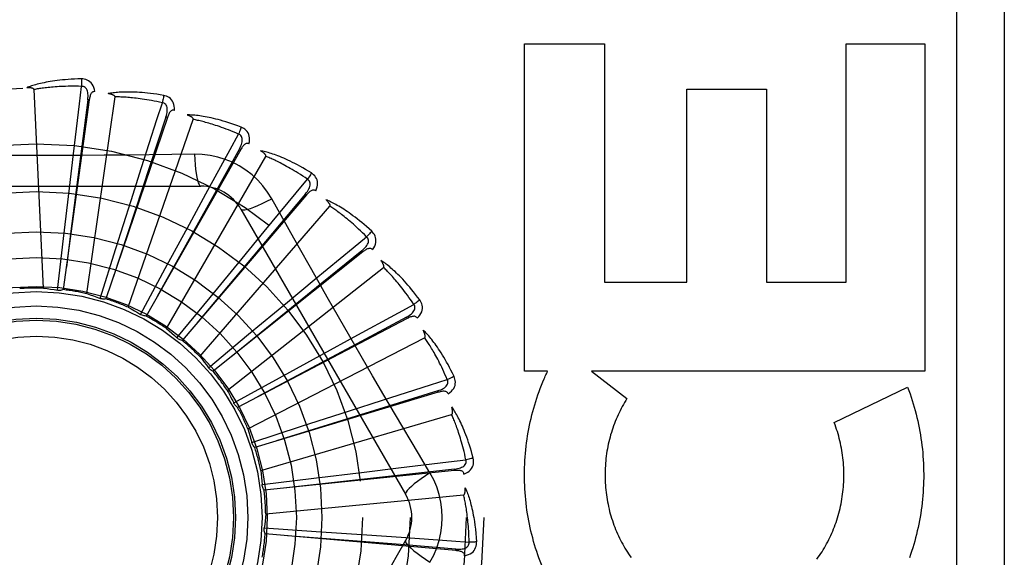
# Model space of a CAD drawing. Header units: inches. Extents: x 0 to 230, y 0 to 149.
# Tile 41 of 256: x 36.012 to 36.631, y 41.698 to 42.036. Entities that reach past the tile are written whole.
import ezdxf

# ---------------------------------------------------------------- set-up
doc = ezdxf.new("R2010")
doc.units = ezdxf.units.IN
doc.header["$LTSCALE"] = 12.648283
doc.header["$MEASUREMENT"] = 0
doc.linetypes.add('HIDDEN', pattern=[0.2, 0.1, -0.1])
doc.layers.add('LEFTHAND_DOOR_ASSEMBLY', color=7, linetype='CONTINUOUS')

msp = doc.modelspace()

# ---------------------------------------------------------------- linework, layer by layer
at = {"layer": 'LEFTHAND_DOOR_ASSEMBLY', "color": 8, "linetype": 'HIDDEN'}
for p, q in [((36.60115, 42.09794), (36.60115, 41.34794)), ((36.63115, 42.09794), (36.63115, 41.34794)), ((36.32963, 41.81488), (36.32963, 42.02073)), ((36.32963, 42.02073), (36.37978, 42.02073)), ((36.37978, 42.02073), (36.37978, 41.87095)), ((36.53165, 41.87095), (36.53165, 42.02073)), ((36.53165, 42.02073), (36.58128, 42.02073)), ((36.58128, 42.02073), (36.58128, 41.81488)), ((36.02722, 41.86712), (36.02128, 41.99195)), ((36.43153, 41.87095), (36.43153, 41.99228)), ((36.43153, 41.99228), (36.48169, 41.99228)), ((36.48169, 41.99228), (36.48169, 41.87095)), ((36.056, 41.98542), (36.03968, 41.86618)), ((36.05505, 41.98555), (36.04429, 41.90135)), ((36.05443, 41.86365), (36.07221, 41.98735)), ((36.056, 41.98542), (36.05505, 41.98555)), ((36.10507, 41.97437), (36.06648, 41.86037)), ((36.08048, 41.85509), (36.12135, 41.97319)), ((36.10507, 41.97437), (36.10417, 41.97467)), ((36.15117, 41.95422), (36.15033, 41.9547)), ((36.04347, 41.92996), (36.04603, 41.95156)), ((36.15117, 41.95422), (36.0917, 41.84959)), ((36.10444, 41.84176), (36.16693, 41.94998)), ((36.12211, 41.9513), (36.10794, 41.95109)), ((36.08227, 41.92228), (36.08888, 41.94301)), ((35.91921, 41.93127), (36.12609, 41.93127)), ((36.03977, 41.89838), (36.04347, 41.92996)), ((36.19262, 41.92572), (36.11442, 41.83424)), ((36.11892, 41.90739), (36.12933, 41.9265)), ((36.19262, 41.92572), (36.19189, 41.92635)), ((36.07267, 41.89197), (36.08227, 41.92228)), ((36.12545, 41.82413), (36.20729, 41.91858)), ((36.15135, 41.91669), (36.25479, 41.73752)), ((36.10375, 41.87945), (36.11892, 41.90739)), ((36.04429, 41.90135), (36.04162, 41.88025)), ((36.15209, 41.88584), (36.16592, 41.90263)), ((36.03602, 41.8658), (36.03977, 41.89838)), ((36.06281, 41.86069), (36.07267, 41.89197)), ((36.22792, 41.88989), (36.13382, 41.81486)), ((36.22792, 41.88989), (36.22732, 41.89064)), ((36.1319, 41.86127), (36.15209, 41.88584)), ((36.14275, 41.80285), (36.24098, 41.8801)), ((36.08816, 41.8506), (36.10375, 41.87945)), ((36.18058, 41.8584), (36.19734, 41.87227)), ((36.37978, 41.87095), (36.43153, 41.87095)), ((36.48169, 41.87095), (36.53165, 41.87095)), ((36.11113, 41.8359), (36.1319, 41.86127)), ((36.15611, 41.8381), (36.18058, 41.8584)), ((36.25581, 41.84803), (36.14921, 41.79216)), ((36.25581, 41.84803), (36.25536, 41.84888)), ((36.13091, 41.81711), (36.15611, 41.8381)), ((36.1557, 41.77867), (36.26677, 41.83594)), ((36.20336, 41.82606), (36.22244, 41.83651)), ((36.17549, 41.81076), (36.20336, 41.82606)), ((36.34409, 41.81488), (36.32963, 41.81488)), ((36.37173, 41.81488), (36.39391, 41.79764)), ((36.58128, 41.81488), (36.37173, 41.81488)), ((36.14678, 41.79492), (36.17549, 41.81076)), ((36.27527, 41.80164), (36.16002, 41.76695)), ((36.27527, 41.80164), (36.27499, 41.80256)), ((36.52424, 41.78258), (36.57037, 41.8048)), ((36.1469, 41.79468), (36.14678, 41.79492)), ((36.21961, 41.79), (36.24032, 41.79664)), ((36.16384, 41.75249), (36.28375, 41.78769)), ((36.18935, 41.78025), (36.21961, 41.79)), ((36.15815, 41.77013), (36.18935, 41.78025)), ((36.27014, 41.75098), (36.26287, 41.76315)), ((36.28559, 41.75241), (36.16587, 41.74016)), ((36.19718, 41.74766), (36.22874, 41.75151)), ((36.22874, 41.75151), (36.25034, 41.75412)), ((36.28559, 41.75241), (36.2855, 41.75336)), ((36.16464, 41.74363), (36.19718, 41.74766)), ((36.16688, 41.72523), (36.29128, 41.73711)), ((36.16598, 41.71638), (36.19871, 41.71418)), ((36.19871, 41.71418), (36.23042, 41.71199)), ((36.25479, 41.70836), (36.15135, 41.52919)), ((36.28642, 41.70211), (36.16654, 41.71275)), ((36.23042, 41.71199), (36.25212, 41.71046)), ((36.28642, 41.70211), (36.2865, 41.70307))]:
    msp.add_line(p, q, dxfattribs=at)
for points in [[(36.05109, 41.99866), (36.04886, 41.99861), (36.04673, 41.99854), (36.0447, 41.99844), (36.04275, 41.99832), (36.0409, 41.99817), (36.03913, 41.99801), (36.03744, 41.99784), (36.03583, 41.99765), (36.03429, 41.99744), (36.03282, 41.99723), (36.03142, 41.997), (36.03008, 41.99677), (36.0288, 41.99654), (36.02758, 41.9963), (36.02641, 41.99605), (36.02529, 41.9958), (36.02423, 41.99555), (36.02322, 41.99529), (36.02225, 41.99502), (36.02134, 41.99476), (36.02046, 41.99449), (36.01963, 41.99422), (36.01884, 41.99395), (36.01808, 41.99368), (36.01737, 41.99341), (36.01668, 41.99314)], [(36.05948, 41.99069), (36.05924, 41.99203), (36.05889, 41.99324), (36.05843, 41.99434), (36.05787, 41.99532), (36.05721, 41.99617), (36.05645, 41.99689), (36.0556, 41.99748), (36.0547, 41.99795), (36.05377, 41.99828), (36.05284, 41.99851), (36.05195, 41.99863), (36.05109, 41.99866)], [(36.05109, 41.99866), (36.05113, 41.99804), (36.05115, 41.99732), (36.05117, 41.99655), (36.05117, 41.99572), (36.05117, 41.99486), (36.05115, 41.99398)], [(36.02128, 41.99195), (36.02124, 41.99211), (36.02116, 41.99226), (36.02104, 41.99239), (36.02089, 41.99251), (36.02072, 41.99261), (36.02053, 41.99269), (36.02032, 41.99277), (36.02011, 41.99283), (36.01988, 41.99289), (36.01964, 41.99294), (36.0194, 41.99299), (36.01914, 41.99303), (36.01887, 41.99306), (36.0186, 41.99309), (36.01831, 41.99311), (36.01801, 41.99313), (36.0177, 41.99314), (36.01738, 41.99315), (36.01708, 41.99315), (36.01678, 41.99315)], [(36.05115, 41.99398), (36.0493, 41.99402), (36.04752, 41.99405), (36.04582, 41.99405), (36.04419, 41.99404), (36.04263, 41.99402), (36.04114, 41.99398), (36.0397, 41.99393), (36.03833, 41.99387), (36.03701, 41.9938), (36.03574, 41.99373), (36.03453, 41.99364), (36.03337, 41.99355), (36.03225, 41.99346), (36.03118, 41.99335), (36.03016, 41.99325), (36.02917, 41.99314), (36.02823, 41.99303), (36.02732, 41.99292), (36.02645, 41.9928), (36.02561, 41.99269), (36.02481, 41.99257), (36.02405, 41.99244), (36.02331, 41.99232), (36.0226, 41.9922), (36.02192, 41.99207), (36.02128, 41.99195)], [(36.04603, 41.95156), (36.04982, 41.98302), (36.05115, 41.99398)], [(36.05505, 41.98555), (36.05516, 41.98658), (36.05522, 41.98757), (36.05522, 41.9885), (36.05516, 41.98938), (36.05503, 41.99021), (36.05485, 41.99098), (36.0546, 41.99169), (36.05427, 41.99232), (36.05388, 41.99286), (36.05342, 41.99329), (36.05289, 41.99362), (36.05232, 41.99385), (36.05174, 41.99397), (36.05115, 41.99399)], [(36.05948, 41.99069), (36.05902, 41.99071), (36.05859, 41.99064), (36.0582, 41.99049), (36.05785, 41.99026), (36.05754, 41.98997), (36.05726, 41.98962), (36.05702, 41.98922), (36.05681, 41.98877), (36.05663, 41.98828), (36.05647, 41.98776), (36.05633, 41.98721), (36.0562, 41.98664), (36.0561, 41.98604), (36.056, 41.98542)], [(36.10276, 41.98829), (36.10056, 41.98867), (36.09845, 41.989), (36.09644, 41.98929), (36.09451, 41.98953), (36.09266, 41.98975), (36.09089, 41.98992), (36.0892, 41.99007), (36.08758, 41.99019), (36.08603, 41.99028), (36.08455, 41.99035), (36.08313, 41.99039), (36.08177, 41.99042), (36.08046, 41.99043), (36.07922, 41.99042), (36.07803, 41.9904), (36.07689, 41.99037), (36.07579, 41.99032), (36.07475, 41.99026), (36.07375, 41.99018), (36.0728, 41.99009), (36.07189, 41.99), (36.07103, 41.98989), (36.0702, 41.98978), (36.06941, 41.98966), (36.06865, 41.98953), (36.06793, 41.98939)], [(36.07221, 41.98735), (36.0722, 41.98752), (36.07215, 41.98768), (36.07206, 41.98783), (36.07193, 41.98797), (36.07178, 41.9881), (36.07162, 41.98822), (36.07143, 41.98833), (36.07123, 41.98844), (36.07102, 41.98854), (36.0708, 41.98863), (36.07056, 41.98872), (36.07032, 41.98881), (36.07006, 41.9889), (36.0698, 41.98898), (36.06952, 41.98905), (36.06923, 41.98913), (36.06893, 41.9892), (36.06861, 41.98927), (36.06828, 41.98933), (36.06794, 41.98939)], [(36.10193, 41.98369), (36.10012, 41.98408), (36.09838, 41.98444), (36.09671, 41.98477), (36.09511, 41.98507), (36.09357, 41.98534), (36.0921, 41.98558), (36.09068, 41.98581), (36.08932, 41.98601), (36.08801, 41.98619), (36.08675, 41.98635), (36.08555, 41.9865), (36.08439, 41.98663), (36.08327, 41.98675), (36.0822, 41.98685), (36.08118, 41.98695), (36.08019, 41.98703), (36.07924, 41.9871), (36.07833, 41.98716), (36.07745, 41.98721), (36.07661, 41.98725), (36.0758, 41.98728), (36.07502, 41.98731), (36.07428, 41.98733), (36.07356, 41.98734), (36.07287, 41.98735), (36.07221, 41.98735)], [(36.10276, 41.98829), (36.10267, 41.98768), (36.10257, 41.98698), (36.10244, 41.98622), (36.10229, 41.98541), (36.10211, 41.98456), (36.10193, 41.98369)], [(36.10949, 41.97888), (36.1095, 41.98024), (36.10939, 41.9815), (36.10915, 41.98266), (36.10878, 41.98373), (36.10829, 41.98469), (36.10768, 41.98554), (36.10696, 41.98628), (36.10617, 41.98691), (36.10532, 41.98742), (36.10444, 41.98781), (36.10359, 41.98811), (36.10276, 41.98829)], [(36.08888, 41.94301), (36.09855, 41.97318), (36.10193, 41.98369)], [(36.10416, 41.97467), (36.10447, 41.97567), (36.10471, 41.97662), (36.10488, 41.97754), (36.10499, 41.97841), (36.10503, 41.97925), (36.10499, 41.98004), (36.10488, 41.98079), (36.10468, 41.98147), (36.1044, 41.98207), (36.10402, 41.98258), (36.10357, 41.98301), (36.10305, 41.98334), (36.1025, 41.98357), (36.10193, 41.98369)], [(36.10417, 41.97467), (36.09408, 41.94402), (36.07105, 41.87382)], [(36.10949, 41.97888), (36.10904, 41.97898), (36.10861, 41.979), (36.10819, 41.97892), (36.1078, 41.97876), (36.10744, 41.97854), (36.10711, 41.97825), (36.1068, 41.9779), (36.1065, 41.9775), (36.10623, 41.97706), (36.10597, 41.97657), (36.10573, 41.97606), (36.1055, 41.97552), (36.10528, 41.97496), (36.10507, 41.97437)], [(36.15153, 41.96834), (36.14944, 41.96912), (36.14743, 41.96984), (36.14551, 41.97051), (36.14366, 41.97112), (36.14189, 41.97168), (36.14018, 41.97218), (36.13855, 41.97265), (36.13698, 41.97307), (36.13548, 41.97345), (36.13403, 41.9738), (36.13265, 41.97411), (36.13132, 41.9744), (36.13004, 41.97465), (36.12882, 41.97488), (36.12764, 41.97509), (36.12652, 41.97527), (36.12544, 41.97543), (36.1244, 41.97557), (36.12341, 41.97568), (36.12245, 41.97577), (36.12154, 41.97585), (36.12067, 41.97591), (36.11984, 41.97596), (36.11904, 41.97599), (36.11827, 41.976), (36.11753, 41.97601)], [(36.12135, 41.97319), (36.12138, 41.97336), (36.12136, 41.97353), (36.1213, 41.97369), (36.1212, 41.97385), (36.12108, 41.97401), (36.12093, 41.97416), (36.12078, 41.9743), (36.1206, 41.97444), (36.12041, 41.97458), (36.12021, 41.97472), (36.12, 41.97485), (36.11977, 41.97499), (36.11954, 41.97512), (36.11929, 41.97524), (36.11903, 41.97537), (36.11876, 41.9755), (36.11848, 41.97563), (36.11818, 41.97575), (36.1179, 41.97587), (36.11763, 41.97597)], [(36.14984, 41.96398), (36.14814, 41.9647), (36.1465, 41.96538), (36.14493, 41.96602), (36.14341, 41.96662), (36.14195, 41.96717), (36.14055, 41.96769), (36.1392, 41.96818), (36.1379, 41.96864), (36.13665, 41.96906), (36.13544, 41.96946), (36.13429, 41.96984), (36.13317, 41.97018), (36.1321, 41.97051), (36.13107, 41.97081), (36.13008, 41.9711), (36.12913, 41.97136), (36.12821, 41.97161), (36.12732, 41.97184), (36.12647, 41.97206), (36.12566, 41.97226), (36.12487, 41.97245), (36.12411, 41.97262), (36.12338, 41.97278), (36.12268, 41.97293), (36.122, 41.97306), (36.12135, 41.97319)], [(36.15153, 41.96834), (36.15133, 41.96775), (36.15109, 41.96708), (36.15082, 41.96636), (36.15052, 41.96559), (36.15019, 41.96479), (36.14984, 41.96398)], [(36.15635, 41.95782), (36.15663, 41.95915), (36.15676, 41.96041), (36.15674, 41.9616), (36.15658, 41.96271), (36.15628, 41.96375), (36.15584, 41.9647), (36.15528, 41.96556), (36.15461, 41.96633), (36.15387, 41.96699), (36.15309, 41.96755), (36.15231, 41.96799), (36.15153, 41.96834)], [(36.12933, 41.9265), (36.14453, 41.95429), (36.14984, 41.96398)], [(36.15033, 41.9547), (36.15082, 41.95562), (36.15123, 41.95651), (36.15158, 41.95737), (36.15185, 41.95821), (36.15205, 41.95903), (36.15216, 41.95981), (36.15219, 41.96057), (36.15213, 41.96127), (36.15196, 41.96191), (36.15169, 41.96249), (36.15132, 41.963), (36.15088, 41.96342), (36.15038, 41.96374), (36.14984, 41.96398)], [(36.15033, 41.9547), (36.13463, 41.92651), (36.09873, 41.86193)], [(36.15636, 41.95782), (36.15593, 41.95801), (36.15551, 41.9581), (36.15509, 41.95811), (36.15468, 41.95803), (36.15428, 41.95787), (36.1539, 41.95765), (36.15353, 41.95737), (36.15316, 41.95703), (36.15281, 41.95665), (36.15247, 41.95622), (36.15213, 41.95576), (36.15181, 41.95528), (36.15148, 41.95476), (36.15117, 41.95422)], [(36.10794, 41.95109), (36.07961, 41.95078), (36.06539, 41.95065), (36.05117, 41.95056), (36.03694, 41.95049), (36.0227, 41.95047), (36.00846, 41.95049), (35.99422, 41.95055), (35.97999, 41.95064)], [(36.17068, 41.92325), (36.16808, 41.92745), (36.16514, 41.93137), (36.16187, 41.93501), (36.15829, 41.93833), (36.15442, 41.94133), (36.15029, 41.94397), (36.14594, 41.94623), (36.14141, 41.94809), (36.13673, 41.94953), (36.13194, 41.95056), (36.12706, 41.95115), (36.12211, 41.9513)], [(36.12211, 41.9513), (36.1223, 41.94791), (36.12255, 41.94473), (36.12286, 41.94184), (36.12321, 41.93924), (36.12361, 41.93693), (36.12405, 41.93497), (36.12452, 41.93339), (36.12503, 41.93223), (36.12555, 41.93151), (36.12609, 41.93127)], [(36.19564, 41.93951), (36.19374, 41.94068), (36.1919, 41.94177), (36.19014, 41.94278), (36.18844, 41.94373), (36.1868, 41.94461), (36.18523, 41.94544), (36.18371, 41.9462), (36.18225, 41.94691), (36.18085, 41.94757), (36.1795, 41.94819), (36.17819, 41.94876), (36.17694, 41.94929), (36.17574, 41.94978), (36.17458, 41.95024), (36.17346, 41.95066), (36.17239, 41.95105), (36.17136, 41.95141), (36.17037, 41.95174), (36.16942, 41.95204), (36.1685, 41.95232), (36.16762, 41.95256), (36.16677, 41.95279), (36.16596, 41.95299), (36.16518, 41.95317), (36.16443, 41.95333), (36.16371, 41.95348)], [(36.16693, 41.94998), (36.16699, 41.95015), (36.167, 41.95032), (36.16697, 41.95049), (36.1669, 41.95067), (36.16681, 41.95084), (36.1667, 41.95102), (36.16657, 41.95119), (36.16643, 41.95136), (36.16627, 41.95153), (36.1661, 41.95171), (36.16591, 41.95188), (36.16572, 41.95205), (36.16551, 41.95222), (36.16529, 41.9524), (36.16506, 41.95257), (36.16482, 41.95275), (36.16457, 41.95292), (36.1643, 41.9531), (36.16402, 41.95329), (36.16372, 41.95347)], [(36.19316, 41.93555), (36.19163, 41.93658), (36.19015, 41.93756), (36.18872, 41.93849), (36.18734, 41.93936), (36.18602, 41.94018), (36.18474, 41.94096), (36.1835, 41.94169), (36.18231, 41.94239), (36.18117, 41.94304), (36.18006, 41.94366), (36.179, 41.94425), (36.17797, 41.9448), (36.17698, 41.94532), (36.17602, 41.94581), (36.1751, 41.94628), (36.17422, 41.94672), (36.17336, 41.94714), (36.17254, 41.94754), (36.17174, 41.94791), (36.17098, 41.94826), (36.17024, 41.94859), (36.16953, 41.94891), (36.16884, 41.9492), (36.16818, 41.94948), (36.16754, 41.94974), (36.16693, 41.94998)], [(36.19564, 41.93951), (36.19533, 41.93897), (36.19498, 41.93836), (36.19457, 41.9377), (36.19413, 41.93701), (36.19365, 41.93628), (36.19316, 41.93555)], [(36.19839, 41.92827), (36.19891, 41.92953), (36.19927, 41.93074), (36.19948, 41.93191), (36.19954, 41.93303), (36.19944, 41.93411), (36.19919, 41.93512), (36.1988, 41.93608), (36.19829, 41.93696), (36.19769, 41.93775), (36.19703, 41.93844), (36.19635, 41.93903), (36.19564, 41.93951)], [(36.16592, 41.90263), (36.18611, 41.92704), (36.19316, 41.93555)], [(36.19188, 41.92635), (36.19254, 41.92715), (36.19311, 41.92795), (36.19362, 41.92873), (36.19404, 41.92951), (36.19439, 41.93027), (36.19465, 41.93102), (36.19482, 41.93176), (36.19489, 41.93246), (36.19485, 41.93312), (36.19469, 41.93374), (36.19443, 41.93431), (36.19407, 41.9348), (36.19365, 41.93522), (36.19316, 41.93555)], [(36.19189, 41.92635), (36.17113, 41.90164), (36.12366, 41.84502)], [(36.19839, 41.92827), (36.19801, 41.92853), (36.19762, 41.92871), (36.1972, 41.92879), (36.19678, 41.92879), (36.19636, 41.92872), (36.19595, 41.92857), (36.19553, 41.92836), (36.19511, 41.9281), (36.19469, 41.92779), (36.19427, 41.92744), (36.19386, 41.92705), (36.19344, 41.92663), (36.19303, 41.92619), (36.19262, 41.92572)], [(36.15135, 41.91669), (36.15181, 41.91635), (36.15265, 41.91625), (36.15385, 41.91637), (36.15537, 41.91672), (36.15724, 41.91729), (36.15943, 41.91808), (36.1619, 41.91908), (36.16463, 41.92029), (36.16758, 41.9217), (36.17068, 41.92325)], [(36.19851, 41.87374), (36.18454, 41.89849), (36.17761, 41.91083), (36.17068, 41.92325)], [(36.2335, 41.90286), (36.23185, 41.90436), (36.23026, 41.90578), (36.22872, 41.90711), (36.22723, 41.90836), (36.22579, 41.90954), (36.2244, 41.91065), (36.22305, 41.91168), (36.22176, 41.91266), (36.2205, 41.91357), (36.21929, 41.91443), (36.21812, 41.91524), (36.21699, 41.916), (36.2159, 41.91671), (36.21485, 41.91738), (36.21384, 41.918), (36.21286, 41.91859), (36.21191, 41.91914), (36.211, 41.91965), (36.21012, 41.92013), (36.20927, 41.92057), (36.20846, 41.92098), (36.20767, 41.92136), (36.20691, 41.92171), (36.20618, 41.92204), (36.20547, 41.92234), (36.20479, 41.92261)], [(36.20729, 41.91858), (36.20738, 41.91873), (36.20742, 41.91889), (36.20743, 41.91906), (36.2074, 41.91925), (36.20734, 41.91944), (36.20726, 41.91963), (36.20717, 41.91983), (36.20706, 41.92002), (36.20693, 41.92022), (36.2068, 41.92042), (36.20665, 41.92063), (36.20649, 41.92083), (36.20632, 41.92104), (36.20614, 41.92125), (36.20595, 41.92147), (36.20575, 41.92169), (36.20553, 41.92191), (36.2053, 41.92214), (36.20506, 41.92237), (36.2048, 41.92261)], [(36.23032, 41.89944), (36.22901, 41.90074), (36.22774, 41.90198), (36.22651, 41.90316), (36.22532, 41.90428), (36.22418, 41.90534), (36.22307, 41.90634), (36.22199, 41.9073), (36.22096, 41.9082), (36.21996, 41.90906), (36.21899, 41.90988), (36.21805, 41.91066), (36.21715, 41.91139), (36.21627, 41.91209), (36.21543, 41.91276), (36.21462, 41.91339), (36.21383, 41.91399), (36.21307, 41.91457), (36.21233, 41.91511), (36.21163, 41.91563), (36.21094, 41.91612), (36.21028, 41.91658), (36.20964, 41.91702), (36.20902, 41.91744), (36.20842, 41.91784), (36.20785, 41.91822), (36.20729, 41.91858)], [(36.19734, 41.87227), (36.22179, 41.89242), (36.23032, 41.89944)], [(36.22732, 41.89064), (36.22811, 41.89131), (36.22883, 41.89198), (36.22947, 41.89266), (36.23004, 41.89334), (36.23052, 41.89402), (36.23092, 41.89471), (36.23123, 41.8954), (36.23143, 41.89608), (36.23151, 41.89674), (36.23148, 41.89737), (36.23132, 41.89798), (36.23107, 41.89853), (36.23073, 41.89902), (36.23031, 41.89944)], [(36.2335, 41.90286), (36.2331, 41.90239), (36.23263, 41.90186), (36.23211, 41.90129), (36.23154, 41.90069), (36.23094, 41.90006), (36.23032, 41.89944)], [(36.23407, 41.8913), (36.23482, 41.89243), (36.23541, 41.89355), (36.23584, 41.89467), (36.2361, 41.89576), (36.23621, 41.89683), (36.23616, 41.89788), (36.23595, 41.89889), (36.23562, 41.89985), (36.23518, 41.90074), (36.23466, 41.90154), (36.2341, 41.90225), (36.2335, 41.90286)], [(36.22732, 41.89064), (36.20227, 41.87031), (36.14494, 41.8237)], [(36.23407, 41.8913), (36.23375, 41.89163), (36.2334, 41.89188), (36.23301, 41.89204), (36.23259, 41.89212), (36.23217, 41.89212), (36.23173, 41.89206), (36.23128, 41.89193), (36.23082, 41.89175), (36.23035, 41.89153), (36.22987, 41.89126), (36.22939, 41.89096), (36.2289, 41.89063), (36.22841, 41.89027), (36.22792, 41.88989)], [(36.26374, 41.8597), (36.26241, 41.86149), (36.26111, 41.86318), (36.25985, 41.86478), (36.25862, 41.8663), (36.25743, 41.86772), (36.25628, 41.86907), (36.25515, 41.87035), (36.25406, 41.87155), (36.253, 41.87268), (36.25198, 41.87376), (36.25098, 41.87477), (36.25001, 41.87573), (36.24908, 41.87663), (36.24817, 41.87749), (36.2473, 41.8783), (36.24645, 41.87906), (36.24562, 41.87978), (36.24483, 41.88045), (36.24405, 41.88108), (36.2433, 41.88168), (36.24258, 41.88223), (36.24188, 41.88276), (36.2412, 41.88325), (36.24054, 41.8837), (36.2399, 41.88413), (36.23929, 41.88453)], [(36.24098, 41.8801), (36.24109, 41.88023), (36.24117, 41.88038), (36.2412, 41.88055), (36.24121, 41.88074), (36.24119, 41.88094), (36.24115, 41.88114), (36.24109, 41.88135), (36.24102, 41.88156), (36.24094, 41.88178), (36.24084, 41.882), (36.24074, 41.88223), (36.24062, 41.88246), (36.24049, 41.8827), (36.24035, 41.88294), (36.24021, 41.88319), (36.24005, 41.88344), (36.23988, 41.88371), (36.2397, 41.88397), (36.23952, 41.88422), (36.23935, 41.88446)], [(36.25997, 41.85694), (36.25893, 41.85847), (36.25791, 41.85993), (36.25693, 41.86132), (36.25598, 41.86264), (36.25505, 41.8639), (36.25415, 41.8651), (36.25328, 41.86624), (36.25244, 41.86733), (36.25161, 41.86836), (36.25082, 41.86935), (36.25005, 41.87028), (36.2493, 41.87118), (36.24857, 41.87203), (36.24787, 41.87284), (36.24719, 41.87362), (36.24653, 41.87436), (36.24589, 41.87507), (36.24528, 41.87574), (36.24468, 41.87638), (36.2441, 41.87699), (36.24353, 41.87757), (36.24299, 41.87813), (36.24246, 41.87866), (36.24195, 41.87916), (36.24146, 41.87964), (36.24098, 41.8801)], [(36.26287, 41.76315), (36.24844, 41.78753), (36.24122, 41.79977), (36.23403, 41.81205), (36.22685, 41.82434), (36.21972, 41.83666), (36.21261, 41.849), (36.20555, 41.86136), (36.19851, 41.87374)], [(36.02722, 41.86712), (36.02943, 41.86684), (36.03164, 41.86653), (36.03383, 41.86618), (36.03602, 41.8658)], [(36.03968, 41.86618), (36.03909, 41.86598), (36.03849, 41.86583), (36.03787, 41.86573), (36.03725, 41.8657), (36.03663, 41.86572), (36.03602, 41.8658)], [(36.05443, 41.86365), (36.05654, 41.86296), (36.05865, 41.86223), (36.06074, 41.86148), (36.06281, 41.86069)], [(36.06648, 41.86037), (36.06586, 41.86028), (36.06525, 41.86025), (36.06462, 41.86027), (36.064, 41.86036), (36.0634, 41.8605), (36.06281, 41.86069)], [(36.22244, 41.83651), (36.25026, 41.85167), (36.25997, 41.85694)], [(36.25536, 41.84888), (36.25626, 41.84939), (36.2571, 41.84991), (36.25786, 41.85045), (36.25854, 41.85101), (36.25914, 41.85159), (36.25966, 41.85219), (36.2601, 41.85281), (36.26042, 41.85343), (36.26063, 41.85407), (36.26072, 41.8547), (36.26068, 41.85532), (36.26053, 41.85591), (36.26029, 41.85646), (36.25996, 41.85695)], [(36.26374, 41.8597), (36.26325, 41.85931), (36.26269, 41.85888), (36.26208, 41.85842), (36.26141, 41.85794), (36.2607, 41.85744), (36.25997, 41.85694)], [(36.26211, 41.84825), (36.26306, 41.84922), (36.26385, 41.85021), (36.26448, 41.85122), (36.26495, 41.85224), (36.26526, 41.85328), (36.2654, 41.85431), (36.2654, 41.85534), (36.26525, 41.85635), (36.26499, 41.8573), (36.26463, 41.85819), (36.26422, 41.85899), (36.26374, 41.8597)], [(36.08048, 41.85509), (36.08243, 41.85401), (36.08436, 41.8529), (36.08627, 41.85177), (36.08816, 41.8506)], [(36.0917, 41.84959), (36.09107, 41.84962), (36.09046, 41.8497), (36.08985, 41.84985), (36.08926, 41.85005), (36.08869, 41.8503), (36.08816, 41.8506)], [(36.26211, 41.84824), (36.26186, 41.84863), (36.26156, 41.84894), (36.26121, 41.84917), (36.26081, 41.84933), (36.2604, 41.84941), (36.25996, 41.84943), (36.25949, 41.84939), (36.259, 41.84931), (36.2585, 41.84917), (36.25798, 41.849), (36.25745, 41.8488), (36.25691, 41.84856), (36.25636, 41.84831), (36.25581, 41.84803)], [(36.25536, 41.84888), (36.22691, 41.83365), (36.16179, 41.79873)], [(36.10444, 41.84176), (36.10615, 41.84033), (36.10784, 41.83887), (36.1095, 41.8374), (36.11113, 41.8359)], [(36.28526, 41.8116), (36.28429, 41.81361), (36.28334, 41.81552), (36.28241, 41.81733), (36.28149, 41.81905), (36.28059, 41.82067), (36.27971, 41.82222), (36.27885, 41.82368), (36.278, 41.82507), (36.27718, 41.82638), (36.27637, 41.82763), (36.27559, 41.82881), (36.27482, 41.82994), (36.27407, 41.831), (36.27335, 41.83201), (36.27264, 41.83297), (36.27195, 41.83388), (36.27128, 41.83474), (36.27062, 41.83556), (36.26998, 41.83633), (36.26936, 41.83705), (36.26875, 41.83773), (36.26816, 41.83838), (36.26759, 41.83899), (36.26703, 41.83956), (36.26648, 41.8401), (36.26595, 41.84061)], [(36.26677, 41.83594), (36.26691, 41.83604), (36.26701, 41.83618), (36.26708, 41.83634), (36.26712, 41.83652), (36.26714, 41.83672), (36.26714, 41.83693), (36.26713, 41.83714), (36.2671, 41.83737), (36.26706, 41.8376), (36.267, 41.83784), (36.26694, 41.83808), (36.26687, 41.83833), (36.26679, 41.83859), (36.2667, 41.83885), (36.2666, 41.83912), (36.2665, 41.8394), (36.26638, 41.83969), (36.26625, 41.83998), (36.26611, 41.84029), (36.26596, 41.84061)], [(36.11442, 41.83424), (36.11381, 41.83438), (36.11323, 41.83458), (36.11265, 41.83484), (36.11211, 41.83514), (36.1116, 41.8355), (36.11113, 41.8359)], [(36.28104, 41.80961), (36.28031, 41.81131), (36.27959, 41.81293), (36.27889, 41.81448), (36.2782, 41.81596), (36.27753, 41.81737), (36.27687, 41.81872), (36.27623, 41.82), (36.27561, 41.82123), (36.275, 41.8224), (36.2744, 41.82352), (36.27382, 41.82459), (36.27326, 41.82561), (36.27271, 41.82658), (36.27217, 41.82751), (36.27165, 41.8284), (36.27114, 41.82925), (36.27065, 41.83007), (36.27017, 41.83084), (36.2697, 41.83159), (36.26925, 41.8323), (36.26881, 41.83298), (36.26838, 41.83362), (36.26796, 41.83424), (36.26755, 41.83483), (36.26716, 41.8354), (36.26677, 41.83594)], [(36.12545, 41.82413), (36.12686, 41.8224), (36.12824, 41.82066), (36.12959, 41.81889), (36.13091, 41.81711)], [(36.13382, 41.81486), (36.13325, 41.81511), (36.13272, 41.81542), (36.1322, 41.81578), (36.13173, 41.81619), (36.1313, 41.81663), (36.13091, 41.81711)], [(36.34194, 41.81013), (36.34229, 41.81093), (36.34264, 41.81173), (36.34299, 41.81252), (36.34336, 41.81331), (36.34372, 41.8141), (36.34409, 41.81488)], [(36.24032, 41.79664), (36.27051, 41.80626), (36.28104, 41.80961)], [(36.27499, 41.80256), (36.27597, 41.80289), (36.27689, 41.80324), (36.27774, 41.80363), (36.27851, 41.80405), (36.27922, 41.80451), (36.27984, 41.805), (36.28038, 41.80552), (36.28082, 41.80608), (36.28115, 41.80666), (36.28135, 41.80726), (36.28143, 41.80788), (36.2814, 41.80849), (36.28127, 41.80907), (36.28104, 41.80961)], [(36.28526, 41.8116), (36.28472, 41.81131), (36.28408, 41.811), (36.28339, 41.81066), (36.28264, 41.81032), (36.28185, 41.80996), (36.28104, 41.80961)], [(36.2815, 41.80066), (36.28262, 41.80144), (36.28358, 41.80226), (36.28439, 41.80313), (36.28504, 41.80405), (36.28554, 41.80501), (36.28588, 41.80599), (36.28607, 41.80701), (36.28612, 41.80802), (36.28603, 41.80901), (36.28585, 41.80995), (36.2856, 41.81081), (36.28526, 41.8116)], [(36.3359, 41.7058), (36.33529, 41.70792), (36.3347, 41.71005), (36.33415, 41.71219), (36.33363, 41.71435), (36.33313, 41.71652), (36.33267, 41.71869), (36.33224, 41.72088), (36.33184, 41.72308), (36.33147, 41.72528), (36.33113, 41.72749), (36.33083, 41.72971), (36.33056, 41.73193), (36.33031, 41.73415), (36.33011, 41.73638), (36.32993, 41.73861), (36.32979, 41.74085), (36.32967, 41.74309), (36.3296, 41.74533), (36.32955, 41.74757), (36.32953, 41.74982), (36.32955, 41.75206), (36.3296, 41.7543), (36.32969, 41.75655), (36.3298, 41.75878), (36.32995, 41.76102), (36.33013, 41.76325), (36.33034, 41.76548), (36.33059, 41.7677), (36.33086, 41.76992), (36.33117, 41.77213), (36.33151, 41.77434), (36.33188, 41.77653), (36.33229, 41.77872), (36.33272, 41.7809), (36.33318, 41.78306), (36.33368, 41.78522), (36.33421, 41.78737), (36.33476, 41.7895), (36.33535, 41.79163), (36.33597, 41.79375), (36.33661, 41.79585), (36.33729, 41.79794), (36.33799, 41.80001), (36.33873, 41.80207), (36.33949, 41.80411), (36.34028, 41.80614), (36.34109, 41.80815), (36.34194, 41.81013)], [(36.14275, 41.80285), (36.14345, 41.80154), (36.14414, 41.80023), (36.14482, 41.79891), (36.14549, 41.79759), (36.14614, 41.79626), (36.14678, 41.79492)], [(36.27499, 41.80256), (36.24417, 41.79299), (36.17362, 41.77103)], [(36.2815, 41.80066), (36.28133, 41.80109), (36.28109, 41.80145), (36.28078, 41.80174), (36.28043, 41.80197), (36.28004, 41.80213), (36.27961, 41.80223), (36.27914, 41.80229), (36.27865, 41.80229), (36.27813, 41.80226), (36.27759, 41.80219), (36.27703, 41.80209), (36.27645, 41.80196), (36.27587, 41.80181), (36.27527, 41.80164)], [(36.57037, 41.8048), (36.57114, 41.80276), (36.57188, 41.8007), (36.57258, 41.79862), (36.57326, 41.79652), (36.57392, 41.79441), (36.57454, 41.79229), (36.57513, 41.79015), (36.5757, 41.78799), (36.57623, 41.78583), (36.57673, 41.78365), (36.57721, 41.78147), (36.57765, 41.77927), (36.57805, 41.77707), (36.57843, 41.77486), (36.57878, 41.77264), (36.57909, 41.77042), (36.57938, 41.76819), (36.57963, 41.76595), (36.57984, 41.76371), (36.58003, 41.76146), (36.58018, 41.75921), (36.5803, 41.75695), (36.58039, 41.75469), (36.58045, 41.75243), (36.58047, 41.75017), (36.58046, 41.74791), (36.58042, 41.74565), (36.58035, 41.74339), (36.58024, 41.74113), (36.5801, 41.73888), (36.57993, 41.73663), (36.57973, 41.73438), (36.57949, 41.73213), (36.57922, 41.7299), (36.57892, 41.72766), (36.57859, 41.72544), (36.57823, 41.72322), (36.57783, 41.72102), (36.57741, 41.71882), (36.57695, 41.71663), (36.57646, 41.71445), (36.57594, 41.71229), (36.57539, 41.71013), (36.57481, 41.70799), (36.57421, 41.70586), (36.57357, 41.70375), (36.5729, 41.70165), (36.5722, 41.69956), (36.57148, 41.69749)], [(36.14921, 41.79216), (36.14874, 41.79249), (36.1483, 41.79285), (36.14789, 41.79326), (36.14752, 41.7937), (36.14719, 41.79417), (36.1469, 41.79468)], [(36.39391, 41.79764), (36.39316, 41.79642), (36.39242, 41.79519), (36.3917, 41.79394), (36.39099, 41.79267), (36.39031, 41.79138), (36.38964, 41.79008), (36.389, 41.78876), (36.38837, 41.78743), (36.38777, 41.78608), (36.38718, 41.78472), (36.38662, 41.78334), (36.38608, 41.78196), (36.38556, 41.78056), (36.38507, 41.77916), (36.3846, 41.77774), (36.38415, 41.77632), (36.38372, 41.77488), (36.38332, 41.77344), (36.38294, 41.77198), (36.38259, 41.77052), (36.38225, 41.76904), (36.38195, 41.76756), (36.38166, 41.76608), (36.38141, 41.76458), (36.38117, 41.76308), (36.38096, 41.76157), (36.38078, 41.76006), (36.38062, 41.75855), (36.38049, 41.75703), (36.38038, 41.75551), (36.38029, 41.75399), (36.38023, 41.75246), (36.3802, 41.75093), (36.38019, 41.7494), (36.38021, 41.74787), (36.38025, 41.74635), (36.38032, 41.74482), (36.38042, 41.74329), (36.38053, 41.74176), (36.38068, 41.74024), (36.38085, 41.73873), (36.38104, 41.73721), (36.38126, 41.73571), (36.38151, 41.7342), (36.38177, 41.73271), (36.38207, 41.73122), (36.38238, 41.72974), (36.38273, 41.72826), (36.38309, 41.72679), (36.38348, 41.72533), (36.38389, 41.72388), (36.38433, 41.72244), (36.38479, 41.72101), (36.38527, 41.71959), (36.38578, 41.71819), (36.3863, 41.71679), (36.38685, 41.71541), (36.38742, 41.71404), (36.38801, 41.71269), (36.38862, 41.71135), (36.38925, 41.71002), (36.38991, 41.70871), (36.39058, 41.70742), (36.39127, 41.70614), (36.39198, 41.70488), (36.39271, 41.70363), (36.39345, 41.7024), (36.39422, 41.70119), (36.395, 41.7), (36.39579, 41.69883), (36.39661, 41.69768)], [(36.28375, 41.78769), (36.2839, 41.78777), (36.28403, 41.78788), (36.28413, 41.78803), (36.2842, 41.7882), (36.28426, 41.78839), (36.28429, 41.7886), (36.28432, 41.78881), (36.28433, 41.78904), (36.28434, 41.78927), (36.28433, 41.78951), (36.28432, 41.78977), (36.28429, 41.79003), (36.28426, 41.79029), (36.28423, 41.79057), (36.28418, 41.79085), (36.28413, 41.79114), (36.28407, 41.79145), (36.284, 41.79176), (36.28393, 41.79206), (36.28385, 41.79235)], [(36.29277, 41.75914), (36.29237, 41.76095), (36.29198, 41.76268), (36.29158, 41.76433), (36.29119, 41.76592), (36.2908, 41.76743), (36.29041, 41.76887), (36.29002, 41.77026), (36.28964, 41.77158), (36.28926, 41.77284), (36.28889, 41.77406), (36.28852, 41.77521), (36.28816, 41.77632), (36.2878, 41.77738), (36.28745, 41.7784), (36.28711, 41.77937), (36.28677, 41.7803), (36.28644, 41.7812), (36.28612, 41.78205), (36.2858, 41.78287), (36.28549, 41.78365), (36.28518, 41.7844), (36.28488, 41.78512), (36.28459, 41.78581), (36.2843, 41.78646), (36.28402, 41.78709), (36.28375, 41.78769)], [(36.2973, 41.7603), (36.29673, 41.76246), (36.29615, 41.76451), (36.29558, 41.76646), (36.295, 41.76832), (36.29443, 41.77009), (36.29385, 41.77177), (36.29328, 41.77337), (36.29272, 41.7749), (36.29216, 41.77634), (36.2916, 41.77772), (36.29105, 41.77903), (36.29051, 41.78028), (36.28998, 41.78147), (36.28946, 41.7826), (36.28894, 41.78367), (36.28844, 41.7847), (36.28794, 41.78567), (36.28745, 41.78659), (36.28697, 41.78747), (36.28649, 41.7883), (36.28603, 41.78908), (36.28557, 41.78983), (36.28512, 41.79054), (36.28468, 41.79121), (36.28425, 41.79184), (36.28383, 41.79244)], [(36.52675, 41.72418), (36.52716, 41.72563), (36.52754, 41.72709), (36.5279, 41.72857), (36.52823, 41.73005), (36.52854, 41.73153), (36.52883, 41.73303), (36.52909, 41.73453), (36.52933, 41.73604), (36.52954, 41.73755), (36.52973, 41.73907), (36.52989, 41.74059), (36.53003, 41.74212), (36.53014, 41.74365), (36.53022, 41.74518), (36.53028, 41.74671), (36.53032, 41.74825), (36.53033, 41.74978), (36.53031, 41.75132), (36.53027, 41.75286), (36.5302, 41.75439), (36.53011, 41.75592), (36.53, 41.75745), (36.52985, 41.75898), (36.52968, 41.7605), (36.52949, 41.76202), (36.52927, 41.76354), (36.52903, 41.76505), (36.52876, 41.76656), (36.52847, 41.76806), (36.52815, 41.76956), (36.52781, 41.77105), (36.52744, 41.77253), (36.52705, 41.774), (36.52664, 41.77546), (36.5262, 41.77691), (36.52575, 41.77835), (36.52526, 41.77977), (36.52476, 41.78119), (36.52424, 41.78258)], [(36.1557, 41.77867), (36.15636, 41.77655), (36.15699, 41.77441), (36.15759, 41.77227), (36.15815, 41.77013)], [(36.16002, 41.76695), (36.15959, 41.7674), (36.1592, 41.76789), (36.15886, 41.76841), (36.15857, 41.76897), (36.15833, 41.76954), (36.15815, 41.77013)], [(36.25034, 41.75412), (36.2818, 41.75785), (36.29277, 41.75914)], [(36.2855, 41.75336), (36.28652, 41.7535), (36.28749, 41.75368), (36.2884, 41.7539), (36.28924, 41.75416), (36.29002, 41.75448), (36.29072, 41.75484), (36.29135, 41.75525), (36.29189, 41.75571), (36.29232, 41.75622), (36.29263, 41.75678), (36.29283, 41.75737), (36.29291, 41.75798), (36.29289, 41.75857), (36.29277, 41.75915)], [(36.29153, 41.75027), (36.29277, 41.75082), (36.29387, 41.75144), (36.29483, 41.75215), (36.29565, 41.75292), (36.29632, 41.75377), (36.29684, 41.75468), (36.29722, 41.75564), (36.29746, 41.75662), (36.29756, 41.75761), (36.29756, 41.75857), (36.29748, 41.75946), (36.2973, 41.7603)], [(36.2973, 41.7603), (36.2967, 41.76012), (36.29602, 41.75993), (36.29528, 41.75973), (36.29448, 41.75953), (36.29363, 41.75933), (36.29277, 41.75914)], [(36.16384, 41.75249), (36.16409, 41.75027), (36.16431, 41.74806), (36.16449, 41.74584), (36.16464, 41.74363)], [(36.2855, 41.75336), (36.25342, 41.7498), (36.18, 41.74159)], [(36.27014, 41.75099), (36.2673, 41.74912), (36.26467, 41.74731), (36.26233, 41.74561), (36.26025, 41.744), (36.25845, 41.7425), (36.25697, 41.74114), (36.25584, 41.73994), (36.25508, 41.73892), (36.25473, 41.73811), (36.25479, 41.73752)], [(36.27789, 41.72294), (36.27767, 41.72782), (36.27701, 41.73265), (36.27593, 41.73743), (36.27442, 41.7421), (36.27248, 41.74662), (36.27014, 41.75098)], [(36.29153, 41.75027), (36.29144, 41.75072), (36.29128, 41.75112), (36.29103, 41.75146), (36.29073, 41.75176), (36.29037, 41.75199), (36.28997, 41.75217), (36.28952, 41.75231), (36.28904, 41.75241), (36.28852, 41.75247), (36.28798, 41.75251), (36.28741, 41.75251), (36.28682, 41.7525), (36.28622, 41.75246), (36.28559, 41.75241)], [(36.16587, 41.74016), (36.16553, 41.74068), (36.16524, 41.74123), (36.165, 41.74181), (36.16482, 41.74241), (36.1647, 41.74301), (36.16464, 41.74363)], [(36.29128, 41.73711), (36.29145, 41.73716), (36.29159, 41.73724), (36.29172, 41.73737), (36.29182, 41.73752), (36.29191, 41.7377), (36.29199, 41.73789), (36.29206, 41.7381), (36.29211, 41.73831), (36.29216, 41.73854), (36.2922, 41.73878), (36.29223, 41.73903), (36.29226, 41.73929), (36.29228, 41.73956), (36.2923, 41.73983), (36.29231, 41.74012), (36.29231, 41.74042), (36.29231, 41.74073), (36.2923, 41.74105), (36.29229, 41.74136), (36.29227, 41.74167)], [(36.29226, 41.74174), (36.29256, 41.74108), (36.29287, 41.74037), (36.29317, 41.73963), (36.29348, 41.73886), (36.29378, 41.73804), (36.29409, 41.73719), (36.29439, 41.73629), (36.2947, 41.73534), (36.29501, 41.73435), (36.29531, 41.73331), (36.29561, 41.73221), (36.29591, 41.73107), (36.29621, 41.72987), (36.2965, 41.72861), (36.29679, 41.72729), (36.29708, 41.72591), (36.29736, 41.72446), (36.29763, 41.72294)], [(36.29474, 41.70737), (36.29469, 41.70922), (36.29463, 41.71099), (36.29456, 41.71269), (36.29447, 41.71432), (36.29437, 41.71588), (36.29426, 41.71737), (36.29414, 41.7188), (36.29402, 41.72017), (36.29389, 41.72149), (36.29375, 41.72275), (36.29361, 41.72395), (36.29346, 41.72511), (36.29331, 41.72622), (36.29316, 41.72728), (36.29301, 41.7283), (36.29285, 41.72928), (36.2927, 41.73022), (36.29254, 41.73112), (36.29239, 41.73198), (36.29223, 41.73281), (36.29207, 41.73361), (36.29191, 41.73437), (36.29175, 41.7351), (36.2916, 41.7358), (36.29144, 41.73647), (36.29128, 41.73711)], [(36.16688, 41.72523), (36.16671, 41.72301), (36.1665, 41.72079), (36.16626, 41.71859), (36.16598, 41.71638)], [(36.27014, 41.6949), (36.27248, 41.69926), (36.27441, 41.70378), (36.27593, 41.70845), (36.27701, 41.71323), (36.27767, 41.71807), (36.27789, 41.72294)], [(36.29763, 41.72294), (36.29803, 41.72051), (36.29839, 41.71802), (36.29871, 41.7155), (36.29898, 41.71293), (36.29921, 41.71031), (36.2994, 41.70765)], [(36.51336, 41.69677), (36.51418, 41.69791), (36.51499, 41.69907), (36.51578, 41.70025), (36.51656, 41.70144), (36.51731, 41.70266), (36.51805, 41.70389), (36.51877, 41.70514), (36.51948, 41.70641), (36.52016, 41.70769), (36.52083, 41.70899), (36.52147, 41.7103), (36.5221, 41.71163), (36.5227, 41.71297), (36.52328, 41.71433), (36.52385, 41.7157), (36.52439, 41.71708), (36.5249, 41.71847), (36.5254, 41.71988), (36.52587, 41.7213), (36.52633, 41.72273), (36.52675, 41.72418)], [(36.16654, 41.71275), (36.1663, 41.71332), (36.16613, 41.71391), (36.166, 41.71453), (36.16594, 41.71515), (36.16593, 41.71577), (36.16598, 41.71638)], [(36.2865, 41.70307), (36.25434, 41.70564), (36.18068, 41.71147)], [(36.25212, 41.71046), (36.28372, 41.70817), (36.29474, 41.70737)], [(36.25479, 41.70836), (36.25473, 41.70779), (36.25506, 41.707), (36.25576, 41.70603), (36.25683, 41.70488), (36.25825, 41.70355), (36.26003, 41.70205), (36.26214, 41.70042), (36.26455, 41.69866), (36.26724, 41.6968), (36.27014, 41.6949)], [(36.2865, 41.70307), (36.28754, 41.70301), (36.28852, 41.703), (36.28945, 41.70304), (36.29033, 41.70315), (36.29115, 41.70331), (36.29192, 41.70353), (36.29261, 41.70382), (36.29323, 41.70417), (36.29374, 41.70459), (36.29416, 41.70507), (36.29446, 41.70562), (36.29466, 41.7062), (36.29475, 41.70678), (36.29474, 41.70737)], [(36.29184, 41.69889), (36.29317, 41.69919), (36.29437, 41.6996), (36.29544, 41.70011), (36.29639, 41.70072), (36.29721, 41.70142), (36.29789, 41.70221), (36.29844, 41.70308), (36.29886, 41.70401), (36.29916, 41.70496), (36.29934, 41.7059), (36.29942, 41.70679), (36.2994, 41.70765)], [(36.2994, 41.70765), (36.29879, 41.70758), (36.29808, 41.70752), (36.29731, 41.70747), (36.29649, 41.70743), (36.29562, 41.70739), (36.29474, 41.70737)], [(36.29184, 41.69889), (36.29184, 41.69935), (36.29175, 41.69977), (36.29158, 41.70016), (36.29134, 41.7005), (36.29103, 41.7008), (36.29067, 41.70105), (36.29026, 41.70127), (36.2898, 41.70146), (36.28931, 41.70162), (36.28878, 41.70176), (36.28822, 41.70187), (36.28764, 41.70197), (36.28704, 41.70205), (36.28642, 41.70211)], [(36.34841, 41.67605), (36.3474, 41.67789), (36.34641, 41.67976), (36.34544, 41.68165), (36.3445, 41.68356), (36.34359, 41.68549), (36.3427, 41.68744), (36.34183, 41.68942), (36.34099, 41.69141), (36.34018, 41.69342), (36.33939, 41.69545), (36.33864, 41.69749), (36.33791, 41.69955), (36.33721, 41.70162), (36.33654, 41.7037), (36.3359, 41.7058)]]:
    msp.add_lwpolyline(points, dxfattribs=at)
for radius in [0.28125, 0.27028, 0.235, 0.205, 0.17959, 0.1635, 0.14525, 0.142, 0.133, 0.12525, 0.124, 0.114]:
    msp.add_circle((36.02265, 41.72294), radius, dxfattribs=at)
for centre, radius, start, end in [((36.12609, 41.90211), 0.02917, 30, 90), ((36.02265, 41.72294), 0.14425, 88.18255, 94.1288), ((36.02265, 41.72294), 0.14425, 77.27346, 83.21971), ((36.02265, 41.72294), 0.14425, 66.36437, 72.31062), ((36.02265, 41.72294), 0.14425, 55.45528, 61.40153), ((36.02265, 41.72294), 0.14425, 44.54619, 50.49244), ((36.02265, 41.72294), 0.14425, 33.6371, 39.58335), ((36.02265, 41.72294), 0.14425, 22.72801, 28.67426), ((36.02265, 41.72294), 0.14425, 11.81892, 17.76516), ((36.02265, 41.72294), 0.14425, 0.90983, 6.85607), ((36.22953, 41.72294), 0.02917, 330, 30), ((36.02265, 41.72294), 0.14425, 350.00074, 355.94698)]:
    msp.add_arc(centre, radius, start, end, dxfattribs=at)

doc.saveas('drawing.dxf')
